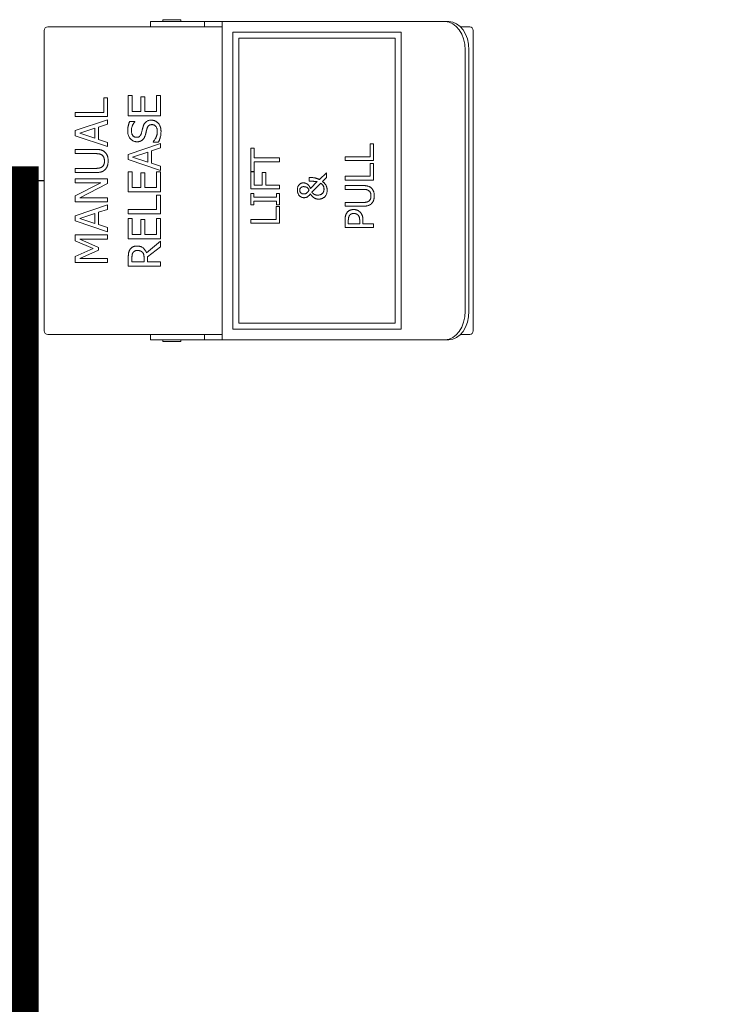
# Model space of a CAD drawing. Header units: millimetres. Extents: x -115221 to 194496, y -122556 to 375476.
# Tile 66 of 169: x 100650 to 100846, y -39974 to -39699. Entities that reach past the tile are written whole.
import ezdxf

# ---------------------------------------------------------------- set-up
doc = ezdxf.new("R2010")
doc.units = ezdxf.units.MM
doc.layers.add('FIRE SUPRESSION PANEL', color=1, linetype='Continuous')
doc.layers.add('SSE PIPING', color=7, linetype='Continuous', lineweight=30, true_color=0x0512c2)
doc.layers.add('SSE SYS', color=7, linetype='Continuous', lineweight=15, true_color=0xeb0000)

# ---------------------------------------------------------------- blocks, each defined once
blk = doc.blocks.new('Manual pull fr')
at = {"layer": 'SSE SYS', "color": 66, "true_color": 0x506b00}
for p, q in [((42, 0), (-42, 0)), ((-43, -1), (-43, -43.76)), ((43, -43.76), (43, -1)), ((-22.88, -8.69), (-22.88, -17.69)), ((-21.24, -8.69), (-22.88, -8.69)), ((-21.76, -17.69), (-21.76, -9.94)), ((-21.76, -9.94), (-19.44, -15.21)), ((-19, -13.7), (-21.24, -8.69)), ((-16.82, -8.69), (-19, -13.7)), ((-18.71, -15.21), (-16.36, -9.94)), ((-15.16, -8.69), (-16.82, -8.69)), ((-16.36, -9.94), (-16.36, -17.69)), ((-15.16, -17.69), (-15.16, -8.69)), ((-11.27, -8.69), (-14.31, -17.69)), ((-11.95, -14.15), (-10.57, -9.92)), ((-9.8, -8.69), (-11.27, -8.69)), ((-10.57, -9.92), (-9.17, -14.15)), ((-6.77, -17.69), (-9.8, -8.69)), ((-4.21, -8.69), (-5.91, -8.69)), ((-5.91, -8.69), (-5.91, -17.69)), ((-4.8, -9.93), (-0.82, -17.69)), ((-4.8, -17.69), (-4.8, -9.93)), ((-0.59, -15.82), (-4.21, -8.69)), ((0.53, -8.69), (-0.59, -8.69)), ((-0.59, -8.69), (-0.59, -15.82)), ((0.53, -17.69), (0.53, -8.69)), ((3.44, -8.69), (2.24, -8.69)), ((2.24, -8.69), (2.24, -14.31)), ((3.44, -14.31), (3.44, -8.69)), ((8.75, -8.69), (7.56, -8.69)), ((7.56, -8.69), (7.56, -14.34)), ((8.75, -14.31), (8.75, -8.69)), ((12.53, -8.69), (9.5, -17.69)), ((11.85, -14.15), (13.24, -9.92)), ((14, -8.69), (12.53, -8.69)), ((13.24, -9.92), (14.63, -14.15)), ((17.04, -17.69), (14, -8.69)), ((19.09, -8.69), (17.89, -8.69)), ((17.89, -8.69), (17.89, -17.69)), ((19.09, -16.63), (19.09, -8.69)), ((-19.44, -15.21), (-18.71, -15.21)), ((-13.1, -17.69), (-12.28, -15.17)), ((-12.28, -15.17), (-8.85, -15.17)), ((-9.17, -14.15), (-11.95, -14.15)), ((-8.85, -15.17), (-8.03, -17.69)), ((10.71, -17.69), (11.52, -15.17)), ((11.52, -15.17), (14.96, -15.17)), ((14.63, -14.15), (11.85, -14.15)), ((14.96, -15.17), (15.78, -17.69)), ((-22.88, -17.69), (-21.76, -17.69)), ((-16.36, -17.69), (-15.16, -17.69)), ((-14.31, -17.69), (-13.1, -17.69)), ((-8.03, -17.69), (-6.77, -17.69)), ((-5.91, -17.69), (-4.8, -17.69)), ((-0.82, -17.69), (0.53, -17.69)), ((9.5, -17.69), (10.71, -17.69)), ((15.78, -17.69), (17.04, -17.69)), ((17.89, -17.69), (23.11, -17.69)), ((23.11, -16.63), (19.09, -16.63)), ((23.11, -17.69), (23.11, -16.63)), ((-21.59, -23.51), (-23.91, -23.51)), ((-23.91, -23.51), (-23.91, -32.51)), ((-22.71, -24.54), (-21.52, -24.54)), ((-22.71, -27.93), (-22.71, -24.54)), ((-10.6, -23.51), (-16.23, -23.51)), ((-16.23, -23.51), (-16.23, -32.51)), ((-15.03, -27.04), (-15.03, -24.57)), ((-15.03, -24.57), (-10.6, -24.57)), ((-10.6, -24.57), (-10.6, -23.51)), ((-9.28, -23.51), (-9.28, -32.51)), ((-8.09, -23.51), (-9.28, -23.51)), ((-8.09, -31.44), (-8.09, -23.51)), ((2.5, -23.51), (-3.13, -23.51)), ((-3.13, -23.51), (-3.13, -32.51)), ((-1.93, -27.04), (-1.93, -24.57)), ((-1.93, -24.57), (2.5, -24.57)), ((2.5, -24.57), (2.5, -23.51)), ((5.88, -23.51), (2.85, -32.51)), ((5.2, -28.97), (6.59, -24.73)), ((7.35, -23.51), (5.88, -23.51)), ((6.59, -24.73), (7.98, -28.97)), ((10.39, -32.51), (7.35, -23.51)), ((16.56, -25.36), (16.56, -23.93)), ((23.76, -23.51), (18.13, -23.51)), ((18.13, -23.51), (18.13, -32.51)), ((19.33, -27.04), (19.33, -24.57)), ((19.33, -24.57), (23.76, -24.57)), ((23.76, -24.57), (23.76, -23.51)), ((-10.89, -27.04), (-15.03, -27.04)), ((-10.89, -28.1), (-10.89, -27.04)), ((2.2, -27.04), (-1.93, -27.04)), ((2.2, -28.1), (2.2, -27.04)), ((16.48, -25.36), (16.56, -25.36)), ((23.46, -27.04), (19.33, -27.04)), ((23.46, -28.1), (23.46, -27.04)), ((-44.5, -33.13), (-44.5, -29.72)), ((-44.5, -29.72), (-43, -29.72)), ((-21.66, -27.93), (-22.71, -27.93)), ((-22.71, -32.51), (-22.71, -28.93)), ((-22.71, -28.93), (-21.34, -28.93)), ((-21.34, -28.93), (-18.49, -32.51)), ((-16.94, -32.51), (-20.14, -28.59)), ((-15.03, -31.44), (-15.03, -28.1)), ((-15.03, -28.1), (-10.89, -28.1)), ((-1.93, -31.44), (-1.93, -28.1)), ((-1.93, -28.1), (2.2, -28.1)), ((4.06, -32.51), (4.87, -29.99)), ((4.87, -29.99), (8.31, -29.99)), ((7.98, -28.97), (5.2, -28.97)), ((8.31, -29.99), (9.13, -32.51)), ((19.33, -28.1), (23.46, -28.1)), ((19.33, -31.44), (19.33, -28.1)), ((43, -29.72), (44.5, -29.72)), ((44.5, -29.72), (44.5, -33.13)), ((-23.91, -32.51), (-22.71, -32.51)), ((-18.49, -32.51), (-16.94, -32.51)), ((-16.23, -32.51), (-10.6, -32.51)), ((-10.6, -31.44), (-15.03, -31.44)), ((-10.6, -32.51), (-10.6, -31.44)), ((-9.28, -32.51), (-4.07, -32.51)), ((-4.07, -31.44), (-8.09, -31.44)), ((-4.07, -32.51), (-4.07, -31.44)), ((-3.13, -32.51), (2.5, -32.51)), ((2.5, -31.44), (-1.93, -31.44)), ((2.5, -32.51), (2.5, -31.44)), ((2.85, -32.51), (4.06, -32.51)), ((9.13, -32.51), (10.39, -32.51)), ((10.88, -30.47), (10.8, -30.47)), ((10.8, -30.47), (10.8, -31.97)), ((18.13, -32.51), (23.76, -32.51)), ((23.76, -31.44), (19.33, -31.44)), ((23.76, -32.51), (23.76, -31.44)), ((-45, -33.22), (-45, -38.22)), ((-45, -33.22), (-44.5, -33.22)), ((-44.5, -33.13), (-44.5, -44.81)), ((44.5, -44.81), (44.5, -33.13)), ((44.5, -33.22), (45, -33.22)), ((45, -33.22), (45, -38.22)), ((-45, -38.22), (-44.5, -38.22)), ((44.5, -38.22), (45, -38.22)), ((-43, -44.81), (-43, -43.76)), ((43, -43.76), (43, -44.81)), ((-44.5, -44.81), (-44.5, -49.81)), ((-44.5, -44.81), (-43, -44.81)), ((-43, -49.81), (-43, -44.81)), ((43, -44.81), (44.5, -44.81)), ((43, -44.81), (43, -49.81)), ((44.5, -49.81), (44.5, -44.81)), ((44.5, -49.81), (-44.5, -49.81)), ((-44.5, -49.81), (-44.5, -102.77)), ((44.5, -102.77), (44.5, -49.81)), ((-41.55, -52.76), (-41.55, -99.82)), ((41.55, -52.76), (-41.55, -52.76)), ((-39.85, -54.46), (39.85, -54.46)), ((-39.85, -98.12), (-39.85, -54.46)), ((39.85, -54.46), (39.85, -98.12)), ((41.55, -99.82), (41.55, -52.76)), ((-10.83, -57.8), (-11.89, -57.8)), ((-11.89, -57.8), (-11.89, -65.8)), ((-10.83, -64.85), (-10.83, -57.8)), ((-3.63, -57.8), (-6.73, -57.8)), ((-6.73, -57.8), (-6.73, -58.61)), ((-3.63, -58.61), (-3.63, -57.8)), ((2.47, -57.8), (-2.32, -57.8)), ((-2.32, -57.8), (-2.32, -65.8)), ((2.47, -58.74), (2.47, -57.8)), ((9.04, -57.8), (2.6, -57.8)), ((2.6, -57.8), (2.6, -58.74)), ((9.04, -58.74), (9.04, -57.8)), ((-6.73, -58.61), (-5.71, -58.61)), ((-5.71, -58.61), (-5.71, -64.98)), ((-4.65, -64.98), (-4.65, -58.61)), ((-4.65, -58.61), (-3.63, -58.61)), ((-1.25, -61), (-1.25, -58.74)), ((-1.25, -58.74), (2.47, -58.74)), ((2.6, -58.74), (5.29, -58.74)), ((5.29, -58.74), (5.29, -65.8)), ((6.35, -65.8), (6.35, -58.74)), ((6.35, -58.74), (9.04, -58.74)), ((2.31, -61), (-1.25, -61)), ((-1.25, -65.8), (-1.25, -61.95)), ((-1.25, -61.95), (2.31, -61.95)), ((2.31, -61.95), (2.31, -61)), ((-11.89, -65.8), (-7.26, -65.8)), ((-7.26, -64.85), (-10.83, -64.85)), ((-7.26, -65.8), (-7.26, -64.85)), ((-6.73, -64.98), (-6.73, -65.8)), ((-5.71, -64.98), (-6.73, -64.98)), ((-6.73, -65.8), (-3.63, -65.8)), ((-3.63, -64.98), (-4.65, -64.98)), ((-3.63, -65.8), (-3.63, -64.98)), ((-2.32, -65.8), (-1.25, -65.8)), ((5.29, -65.8), (6.35, -65.8)), ((0.87, -74.08), (-0.18, -74.08)), ((0.87, -74.6), (0.87, -74.08)), ((-3.18, -74.82), (-0.71, -77.35)), ((-0.28, -76.39), (-2.17, -74.45)), ((2.22, -78.97), (0.31, -76.99)), ((-0.25, -77.82), (0.85, -78.97)), ((0.85, -78.97), (2.22, -78.97)), ((-11.12, -84.14), (-13.13, -84.14)), ((-13.13, -84.14), (-13.13, -92.14)), ((-12.07, -88.25), (-12.07, -85.06)), ((-12.07, -85.06), (-11.19, -85.06)), ((-6.1, -84.14), (-7.16, -84.14)), ((-7.16, -84.14), (-7.16, -89.13)), ((-6.1, -89.13), (-6.1, -84.14)), ((-1.37, -84.14), (-2.44, -84.14)), ((-2.44, -84.14), (-2.44, -89.16)), ((-1.37, -89.13), (-1.37, -84.14)), ((1.21, -84.14), (0.15, -84.14)), ((0.15, -84.14), (0.15, -92.14)), ((1.21, -91.19), (1.21, -84.14)), ((6.68, -84.14), (5.62, -84.14)), ((5.62, -84.14), (5.62, -92.14)), ((6.68, -91.19), (6.68, -84.14)), ((-11.34, -88.25), (-12.07, -88.25)), ((-12.07, -92.14), (-12.07, -89.16)), ((-12.07, -89.16), (-11.17, -89.16)), ((-13.13, -92.14), (-12.07, -92.14)), ((0.15, -92.14), (4.79, -92.14)), ((4.79, -91.19), (1.21, -91.19)), ((4.79, -92.14), (4.79, -91.19)), ((5.62, -92.14), (10.26, -92.14)), ((10.26, -91.19), (6.68, -91.19)), ((10.26, -92.14), (10.26, -91.19)), ((39.85, -98.12), (-39.85, -98.12)), ((-41.55, -99.82), (41.55, -99.82)), ((-44.5, -102.77), (-44.5, -104.19)), ((-44.5, -104.19), (-44.5, -112.09)), ((44.5, -104.19), (44.5, -102.77)), ((44.5, -112.09), (44.5, -104.19)), ((-44.5, -112.09), (-44.5, -113.15)), ((44.5, -113.15), (44.5, -112.09)), ((-43, -116.44), (-43, -119)), ((-36.5, -117.74), (36.5, -117.74)), ((43, -119), (43, -116.44)), ((-42, -120), (42, -120)), ((-36.5, -118.8), (36.5, -118.8))]:
    blk.add_line(p, q, dxfattribs=at)
at = {"layer": 'SSE SYS', "color": 66, "true_color": 0x506b00, "flags": 128}
for points in [[(2.24, -14.31), (2.24, -14.59), (2.26, -14.85), (2.28, -15.08), (2.3, -15.29), (2.33, -15.48), (2.36, -15.65), (2.4, -15.8), (2.43, -15.92), (2.47, -16.04), (2.5, -16.13), (2.53, -16.21), (2.57, -16.28), (2.6, -16.35), (2.64, -16.42), (2.67, -16.49), (2.71, -16.56), (2.75, -16.63), (2.8, -16.69), (2.84, -16.75), (2.89, -16.81), (2.94, -16.88), (2.99, -16.93), (3.05, -16.99), (3.1, -17.05)], [(3.82, -16.12), (3.79, -16.08), (3.77, -16.03), (3.74, -15.98), (3.72, -15.94), (3.69, -15.89), (3.67, -15.84), (3.65, -15.79), (3.63, -15.75), (3.61, -15.7), (3.59, -15.65), (3.58, -15.6), (3.56, -15.54), (3.55, -15.49), (3.53, -15.44), (3.52, -15.39), (3.51, -15.34), (3.5, -15.27), (3.49, -15.19), (3.48, -15.09), (3.46, -14.97), (3.45, -14.84), (3.44, -14.68), (3.44, -14.51), (3.44, -14.31)], [(5.49, -16.86), (5.43, -16.86), (5.36, -16.86), (5.3, -16.85), (5.23, -16.85), (5.17, -16.84), (5.1, -16.84), (5.04, -16.83), (4.97, -16.82), (4.91, -16.81), (4.85, -16.79), (4.78, -16.78), (4.71, -16.76), (4.64, -16.74), (4.56, -16.71), (4.48, -16.67), (4.4, -16.64), (4.32, -16.59), (4.24, -16.54), (4.16, -16.48), (4.08, -16.42), (4.01, -16.35), (3.94, -16.28), (3.88, -16.2), (3.82, -16.12)], [(7.17, -16.12), (7.1, -16.22), (7.03, -16.31), (6.94, -16.39), (6.85, -16.46), (6.76, -16.53), (6.67, -16.58), (6.59, -16.63), (6.52, -16.66), (6.46, -16.69), (6.39, -16.71), (6.33, -16.73), (6.27, -16.75), (6.21, -16.77), (6.14, -16.79), (6.08, -16.8), (6.02, -16.81), (5.95, -16.82), (5.89, -16.83), (5.82, -16.84), (5.76, -16.85), (5.69, -16.85), (5.63, -16.86), (5.56, -16.86), (5.49, -16.86)], [(7.56, -14.34), (7.56, -14.52), (7.55, -14.69), (7.54, -14.84), (7.53, -14.97), (7.52, -15.08), (7.51, -15.18), (7.49, -15.27), (7.48, -15.34), (7.47, -15.39), (7.46, -15.44), (7.45, -15.5), (7.43, -15.55), (7.42, -15.6), (7.4, -15.65), (7.38, -15.7), (7.37, -15.75), (7.35, -15.8), (7.32, -15.84), (7.3, -15.89), (7.28, -15.94), (7.25, -15.99), (7.23, -16.03), (7.2, -16.08), (7.17, -16.12)], [(7.89, -17.05), (7.98, -16.96), (8.06, -16.87), (8.14, -16.78), (8.21, -16.68), (8.28, -16.57), (8.34, -16.47), (8.4, -16.36), (8.45, -16.25), (8.49, -16.13), (8.53, -16.02), (8.57, -15.9), (8.6, -15.78), (8.63, -15.66), (8.65, -15.54), (8.67, -15.42), (8.69, -15.29), (8.71, -15.17), (8.72, -15.05), (8.73, -14.92), (8.74, -14.8), (8.75, -14.68), (8.75, -14.55), (8.75, -14.43), (8.75, -14.31)], [(3.1, -17.05), (3.16, -17.11), (3.23, -17.17), (3.29, -17.22), (3.36, -17.27), (3.43, -17.33), (3.5, -17.37), (3.57, -17.42), (3.65, -17.46), (3.72, -17.51), (3.8, -17.54), (3.88, -17.58), (3.96, -17.61), (4.04, -17.65), (4.12, -17.68), (4.21, -17.7), (4.3, -17.73), (4.41, -17.76), (4.53, -17.79), (4.66, -17.81), (4.8, -17.84), (4.96, -17.85), (5.12, -17.87), (5.3, -17.88), (5.49, -17.88)], [(5.49, -17.88), (5.71, -17.88), (5.9, -17.87), (6.08, -17.85), (6.24, -17.83), (6.39, -17.81), (6.53, -17.78), (6.65, -17.75), (6.76, -17.72), (6.86, -17.69), (6.95, -17.66), (7.02, -17.63), (7.1, -17.59), (7.17, -17.56), (7.24, -17.52), (7.31, -17.48), (7.38, -17.44), (7.45, -17.4), (7.52, -17.36), (7.58, -17.31), (7.65, -17.26), (7.71, -17.21), (7.77, -17.16), (7.83, -17.1), (7.89, -17.05)], [(-19.3, -23.98), (-19.38, -23.93), (-19.47, -23.88), (-19.55, -23.83), (-19.64, -23.79), (-19.73, -23.75), (-19.83, -23.72), (-19.92, -23.68), (-20.01, -23.65), (-20.11, -23.63), (-20.2, -23.61), (-20.3, -23.59), (-20.4, -23.58), (-20.5, -23.56), (-20.6, -23.55), (-20.69, -23.54), (-20.79, -23.53), (-20.89, -23.53), (-20.99, -23.52), (-21.09, -23.52), (-21.19, -23.51), (-21.29, -23.51), (-21.39, -23.51), (-21.49, -23.51), (-21.59, -23.51)], [(-21.52, -24.54), (-21.48, -24.54), (-21.43, -24.54), (-21.38, -24.55), (-21.32, -24.55), (-21.27, -24.55), (-21.21, -24.55), (-21.14, -24.56), (-21.08, -24.56), (-21.02, -24.57), (-20.95, -24.57), (-20.88, -24.58), (-20.82, -24.59), (-20.75, -24.6), (-20.69, -24.61), (-20.62, -24.63), (-20.56, -24.64), (-20.5, -24.66), (-20.44, -24.68), (-20.38, -24.7), (-20.32, -24.73), (-20.26, -24.75), (-20.2, -24.78), (-20.15, -24.82), (-20.09, -24.85)], [(-18.28, -25.95), (-18.28, -25.87), (-18.28, -25.79), (-18.28, -25.71), (-18.29, -25.63), (-18.3, -25.55), (-18.31, -25.47), (-18.32, -25.4), (-18.34, -25.32), (-18.36, -25.24), (-18.38, -25.16), (-18.41, -25.08), (-18.44, -25), (-18.47, -24.91), (-18.52, -24.82), (-18.57, -24.73), (-18.63, -24.64), (-18.7, -24.54), (-18.77, -24.45), (-18.85, -24.36), (-18.93, -24.27), (-19.02, -24.19), (-19.1, -24.12), (-19.2, -24.05), (-19.3, -23.98)], [(13.89, -23.35), (13.63, -23.35), (13.38, -23.38), (13.13, -23.42), (12.88, -23.47), (12.64, -23.55), (12.41, -23.64), (12.19, -23.75), (12, -23.87), (11.83, -23.99), (11.69, -24.11), (11.57, -24.22), (11.47, -24.33), (11.37, -24.44), (11.28, -24.56), (11.2, -24.68), (11.13, -24.8), (11.07, -24.93), (11.01, -25.07), (10.96, -25.21), (10.93, -25.35), (10.9, -25.49), (10.88, -25.63), (10.87, -25.78), (10.86, -25.92)], [(12.11, -25.8), (12.11, -25.71), (12.12, -25.62), (12.13, -25.53), (12.16, -25.44), (12.18, -25.35), (12.22, -25.26), (12.26, -25.18), (12.31, -25.11), (12.36, -25.03), (12.42, -24.96), (12.48, -24.9), (12.55, -24.83), (12.63, -24.77), (12.72, -24.71), (12.81, -24.65), (12.92, -24.59), (13.04, -24.54), (13.17, -24.5), (13.3, -24.46), (13.43, -24.43), (13.56, -24.41), (13.7, -24.39), (13.83, -24.39), (13.97, -24.38)], [(16.56, -23.93), (16.48, -23.89), (16.4, -23.85), (16.31, -23.82), (16.23, -23.78), (16.14, -23.75), (16.06, -23.71), (15.97, -23.68), (15.88, -23.65), (15.8, -23.63), (15.71, -23.6), (15.62, -23.57), (15.53, -23.55), (15.44, -23.53), (15.35, -23.51), (15.26, -23.49), (15.16, -23.46), (15.04, -23.44), (14.91, -23.42), (14.77, -23.4), (14.62, -23.38), (14.45, -23.37), (14.28, -23.36), (14.09, -23.35), (13.89, -23.35)], [(13.97, -24.38), (14.14, -24.39), (14.31, -24.4), (14.48, -24.42), (14.65, -24.45), (14.82, -24.49), (14.97, -24.53), (15.11, -24.57), (15.23, -24.62), (15.34, -24.66), (15.43, -24.7), (15.51, -24.73), (15.59, -24.77), (15.67, -24.81), (15.75, -24.85), (15.82, -24.9), (15.9, -24.94), (15.98, -24.99), (16.05, -25.04), (16.13, -25.09), (16.2, -25.14), (16.27, -25.19), (16.34, -25.24), (16.41, -25.3), (16.48, -25.36)], [(-20.03, -27.46), (-20.15, -27.57), (-20.28, -27.66), (-20.41, -27.73), (-20.54, -27.78), (-20.64, -27.82), (-20.72, -27.83), (-20.77, -27.85), (-20.82, -27.86), (-20.87, -27.87), (-20.93, -27.87), (-20.98, -27.88), (-21.03, -27.89), (-21.08, -27.9), (-21.14, -27.9), (-21.19, -27.91), (-21.24, -27.91), (-21.29, -27.92), (-21.35, -27.92), (-21.4, -27.92), (-21.45, -27.92), (-21.5, -27.93), (-21.56, -27.93), (-21.61, -27.93), (-21.66, -27.93)], [(-20.14, -28.59), (-19.92, -28.5), (-19.71, -28.4), (-19.5, -28.27), (-19.31, -28.14), (-19.13, -27.98), (-18.96, -27.82), (-18.81, -27.65), (-18.7, -27.49), (-18.61, -27.34), (-18.54, -27.21), (-18.49, -27.1), (-18.46, -27.02), (-18.43, -26.93), (-18.4, -26.85), (-18.37, -26.76), (-18.35, -26.67), (-18.33, -26.58), (-18.32, -26.49), (-18.3, -26.4), (-18.29, -26.31), (-18.29, -26.22), (-18.28, -26.13), (-18.28, -26.04), (-18.28, -25.95)], [(-20.09, -24.85), (-20.03, -24.89), (-19.97, -24.94), (-19.92, -24.99), (-19.87, -25.04), (-19.82, -25.09), (-19.78, -25.15), (-19.74, -25.21), (-19.71, -25.26), (-19.68, -25.31), (-19.66, -25.36), (-19.64, -25.41), (-19.62, -25.46), (-19.6, -25.5), (-19.59, -25.55), (-19.57, -25.6), (-19.56, -25.65), (-19.55, -25.7), (-19.54, -25.75), (-19.54, -25.8), (-19.53, -25.85), (-19.53, -25.9), (-19.53, -25.95), (-19.52, -26), (-19.52, -26.05)], [(-19.52, -26.05), (-19.52, -26.12), (-19.53, -26.2), (-19.53, -26.27), (-19.54, -26.35), (-19.55, -26.42), (-19.56, -26.5), (-19.57, -26.57), (-19.58, -26.64), (-19.6, -26.71), (-19.62, -26.77), (-19.64, -26.84), (-19.66, -26.89), (-19.68, -26.95), (-19.7, -27), (-19.73, -27.05), (-19.76, -27.1), (-19.78, -27.15), (-19.81, -27.2), (-19.85, -27.25), (-19.88, -27.29), (-19.92, -27.34), (-19.95, -27.38), (-19.99, -27.42), (-20.03, -27.46)], [(10.86, -25.92), (10.86, -26.08), (10.87, -26.22), (10.89, -26.35), (10.91, -26.46), (10.93, -26.57), (10.95, -26.66), (10.98, -26.74), (11, -26.8), (11.02, -26.86), (11.04, -26.91), (11.06, -26.96), (11.08, -27.01), (11.11, -27.06), (11.13, -27.11), (11.16, -27.16), (11.19, -27.2), (11.21, -27.25), (11.24, -27.29), (11.27, -27.34), (11.31, -27.38), (11.34, -27.42), (11.37, -27.47), (11.41, -27.51), (11.44, -27.55)], [(13.28, -27.2), (13.22, -27.18), (13.15, -27.16), (13.08, -27.14), (13.02, -27.11), (12.95, -27.08), (12.89, -27.06), (12.83, -27.02), (12.77, -26.99), (12.71, -26.96), (12.65, -26.92), (12.59, -26.88), (12.54, -26.83), (12.49, -26.79), (12.44, -26.74), (12.39, -26.68), (12.34, -26.61), (12.29, -26.54), (12.24, -26.45), (12.2, -26.35), (12.16, -26.24), (12.14, -26.13), (12.12, -26.02), (12.11, -25.91), (12.11, -25.8)], [(15.13, -27.67), (15.08, -27.66), (15.03, -27.64), (14.98, -27.63), (14.93, -27.62), (14.88, -27.6), (14.83, -27.59), (14.77, -27.57), (14.72, -27.56), (14.67, -27.55), (14.62, -27.53), (14.56, -27.52), (14.51, -27.51), (14.46, -27.49), (14.41, -27.48), (14.36, -27.47), (14.31, -27.45), (14.26, -27.44), (14.21, -27.43), (14.13, -27.41), (14, -27.38), (13.85, -27.34), (13.67, -27.3), (13.47, -27.25), (13.28, -27.2)], [(11.44, -27.55), (11.48, -27.59), (11.52, -27.62), (11.55, -27.66), (11.59, -27.69), (11.63, -27.73), (11.67, -27.76), (11.71, -27.79), (11.75, -27.82), (11.79, -27.85), (11.83, -27.88), (11.88, -27.91), (11.92, -27.93), (11.96, -27.96), (12.01, -27.99), (12.05, -28.01), (12.1, -28.04), (12.15, -28.06), (12.22, -28.09), (12.3, -28.13), (12.4, -28.17), (12.51, -28.21), (12.63, -28.26), (12.78, -28.3), (12.93, -28.34)], [(12.93, -28.34), (13, -28.36), (13.07, -28.38), (13.14, -28.4), (13.21, -28.41), (13.28, -28.43), (13.35, -28.45), (13.42, -28.47), (13.49, -28.48), (13.56, -28.5), (13.63, -28.52), (13.7, -28.53), (13.77, -28.55), (13.83, -28.56), (13.9, -28.58), (13.97, -28.6), (14.03, -28.61), (14.1, -28.63), (14.16, -28.65), (14.23, -28.66), (14.3, -28.68), (14.36, -28.7), (14.43, -28.72), (14.49, -28.73), (14.56, -28.75)], [(15.67, -30.13), (15.67, -30.22), (15.66, -30.32), (15.64, -30.41), (15.62, -30.5), (15.6, -30.59), (15.57, -30.68), (15.53, -30.77), (15.48, -30.85), (15.43, -30.93), (15.38, -31), (15.32, -31.07), (15.25, -31.14), (15.18, -31.2), (15.1, -31.27), (15, -31.33), (14.89, -31.39), (14.76, -31.45), (14.62, -31.5), (14.46, -31.55), (14.31, -31.58), (14.14, -31.61), (13.98, -31.62), (13.82, -31.63), (13.66, -31.63)], [(14.56, -28.75), (14.62, -28.77), (14.68, -28.79), (14.74, -28.81), (14.8, -28.84), (14.86, -28.86), (14.92, -28.89), (14.98, -28.92), (15.04, -28.95), (15.09, -28.98), (15.15, -29.02), (15.2, -29.06), (15.25, -29.1), (15.3, -29.14), (15.34, -29.19), (15.39, -29.24), (15.44, -29.31), (15.49, -29.38), (15.54, -29.47), (15.58, -29.58), (15.61, -29.68), (15.64, -29.79), (15.65, -29.9), (15.66, -30.02), (15.67, -30.13)], [(16.91, -29.94), (16.91, -29.77), (16.9, -29.6), (16.87, -29.43), (16.83, -29.26), (16.79, -29.1), (16.72, -28.94), (16.65, -28.79), (16.57, -28.65), (16.48, -28.52), (16.38, -28.41), (16.29, -28.31), (16.2, -28.23), (16.12, -28.16), (16.04, -28.1), (15.96, -28.05), (15.87, -27.99), (15.78, -27.94), (15.69, -27.9), (15.6, -27.85), (15.51, -27.81), (15.41, -27.77), (15.32, -27.74), (15.22, -27.7), (15.13, -27.67)], [(16.1, -31.85), (16.16, -31.79), (16.22, -31.73), (16.28, -31.66), (16.34, -31.59), (16.39, -31.52), (16.45, -31.45), (16.5, -31.37), (16.54, -31.3), (16.59, -31.22), (16.63, -31.14), (16.67, -31.06), (16.7, -30.98), (16.73, -30.9), (16.77, -30.81), (16.79, -30.73), (16.82, -30.64), (16.84, -30.56), (16.86, -30.47), (16.88, -30.38), (16.89, -30.3), (16.9, -30.21), (16.91, -30.12), (16.91, -30.03), (16.91, -29.94)], [(10.8, -31.97), (10.87, -32), (10.95, -32.04), (11.02, -32.07), (11.1, -32.11), (11.17, -32.14), (11.25, -32.17), (11.33, -32.2), (11.41, -32.23), (11.48, -32.26), (11.56, -32.29), (11.64, -32.32), (11.72, -32.35), (11.8, -32.37), (11.88, -32.4), (11.95, -32.42), (12.03, -32.45), (12.12, -32.47), (12.23, -32.5), (12.37, -32.54), (12.56, -32.58), (12.79, -32.61), (13.06, -32.64), (13.38, -32.66), (13.75, -32.67)], [(13.66, -31.63), (13.56, -31.63), (13.45, -31.63), (13.35, -31.62), (13.25, -31.61), (13.15, -31.59), (13.04, -31.57), (12.94, -31.55), (12.84, -31.53), (12.74, -31.5), (12.64, -31.48), (12.54, -31.44), (12.44, -31.41), (12.35, -31.38), (12.25, -31.34), (12.15, -31.3), (12.04, -31.25), (11.92, -31.19), (11.79, -31.12), (11.65, -31.04), (11.5, -30.95), (11.36, -30.85), (11.2, -30.74), (11.04, -30.61), (10.88, -30.47)], [(13.75, -32.67), (13.84, -32.67), (13.93, -32.67), (14.01, -32.66), (14.1, -32.66), (14.19, -32.65), (14.27, -32.64), (14.36, -32.64), (14.44, -32.62), (14.53, -32.61), (14.61, -32.6), (14.69, -32.58), (14.77, -32.56), (14.85, -32.54), (14.93, -32.52), (15.01, -32.5), (15.08, -32.47), (15.16, -32.44), (15.25, -32.4), (15.36, -32.35), (15.49, -32.29), (15.63, -32.21), (15.78, -32.11), (15.94, -31.99), (16.1, -31.85)], [(-4.22, -71.38), (-4.29, -71.46), (-4.36, -71.54), (-4.42, -71.61), (-4.47, -71.69), (-4.52, -71.76), (-4.56, -71.83), (-4.59, -71.89), (-4.62, -71.94), (-4.64, -71.99), (-4.66, -72.04), (-4.67, -72.08), (-4.69, -72.12), (-4.7, -72.17), (-4.71, -72.21), (-4.72, -72.25), (-4.73, -72.3), (-4.74, -72.34), (-4.75, -72.38), (-4.76, -72.43), (-4.76, -72.47), (-4.77, -72.52), (-4.77, -72.56), (-4.77, -72.61), (-4.77, -72.65)], [(-2.65, -70.8), (-2.69, -70.8), (-2.74, -70.8), (-2.78, -70.8), (-2.83, -70.81), (-2.87, -70.81), (-2.91, -70.81), (-2.96, -70.82), (-3, -70.82), (-3.05, -70.83), (-3.09, -70.84), (-3.13, -70.84), (-3.18, -70.85), (-3.22, -70.86), (-3.28, -70.88), (-3.35, -70.89), (-3.43, -70.92), (-3.52, -70.95), (-3.62, -70.99), (-3.73, -71.04), (-3.84, -71.1), (-3.94, -71.16), (-4.04, -71.22), (-4.13, -71.3), (-4.22, -71.38)], [(-3.72, -72.6), (-3.72, -72.51), (-3.71, -72.43), (-3.7, -72.34), (-3.68, -72.25), (-3.65, -72.17), (-3.62, -72.08), (-3.58, -72), (-3.54, -71.93), (-3.5, -71.87), (-3.45, -71.81), (-3.41, -71.76), (-3.36, -71.71), (-3.32, -71.67), (-3.27, -71.64), (-3.22, -71.61), (-3.16, -71.58), (-3.11, -71.55), (-3.05, -71.53), (-2.99, -71.51), (-2.93, -71.5), (-2.87, -71.49), (-2.81, -71.48), (-2.75, -71.48), (-2.69, -71.47)], [(-2.69, -71.47), (-2.57, -71.48), (-2.45, -71.5), (-2.33, -71.54), (-2.22, -71.59), (-2.12, -71.65), (-2.04, -71.71), (-1.98, -71.76), (-1.94, -71.8), (-1.91, -71.84), (-1.88, -71.88), (-1.85, -71.92), (-1.82, -71.97), (-1.8, -72.01), (-1.77, -72.06), (-1.75, -72.1), (-1.74, -72.15), (-1.72, -72.2), (-1.71, -72.25), (-1.7, -72.3), (-1.69, -72.36), (-1.69, -72.41), (-1.68, -72.46), (-1.68, -72.51), (-1.68, -72.56)], [(-0.63, -72.46), (-0.63, -72.36), (-0.64, -72.27), (-0.65, -72.17), (-0.67, -72.08), (-0.7, -71.98), (-0.73, -71.89), (-0.77, -71.8), (-0.81, -71.72), (-0.86, -71.63), (-0.92, -71.56), (-0.98, -71.48), (-1.04, -71.41), (-1.11, -71.34), (-1.2, -71.27), (-1.29, -71.19), (-1.4, -71.12), (-1.53, -71.05), (-1.67, -70.98), (-1.83, -70.92), (-1.99, -70.87), (-2.15, -70.84), (-2.32, -70.82), (-2.48, -70.8), (-2.65, -70.8)], [(-4.77, -72.65), (-4.77, -72.72), (-4.77, -72.79), (-4.76, -72.85), (-4.76, -72.92), (-4.75, -72.98), (-4.74, -73.05), (-4.73, -73.11), (-4.71, -73.17), (-4.7, -73.24), (-4.68, -73.3), (-4.66, -73.36), (-4.63, -73.42), (-4.61, -73.48), (-4.58, -73.54), (-4.55, -73.6), (-4.51, -73.65), (-4.47, -73.71), (-4.42, -73.78), (-4.35, -73.87), (-4.27, -73.96), (-4.16, -74.07), (-4.03, -74.18), (-3.88, -74.31), (-3.69, -74.44)], [(-3.51, -73.33), (-3.56, -73.25), (-3.59, -73.19), (-3.62, -73.13), (-3.65, -73.08), (-3.66, -73.04), (-3.67, -73), (-3.68, -72.98), (-3.69, -72.96), (-3.69, -72.93), (-3.69, -72.91), (-3.7, -72.89), (-3.7, -72.87), (-3.7, -72.85), (-3.71, -72.82), (-3.71, -72.8), (-3.71, -72.78), (-3.71, -72.76), (-3.72, -72.74), (-3.72, -72.71), (-3.72, -72.69), (-3.72, -72.67), (-3.72, -72.65), (-3.72, -72.62), (-3.72, -72.6)], [(-2.68, -74.07), (-2.78, -74), (-2.87, -73.94), (-2.94, -73.89), (-3.01, -73.84), (-3.07, -73.8), (-3.11, -73.76), (-3.15, -73.72), (-3.18, -73.7), (-3.21, -73.68), (-3.23, -73.65), (-3.25, -73.63), (-3.27, -73.61), (-3.29, -73.59), (-3.31, -73.57), (-3.34, -73.54), (-3.36, -73.52), (-3.38, -73.5), (-3.4, -73.47), (-3.42, -73.45), (-3.44, -73.43), (-3.46, -73.4), (-3.48, -73.38), (-3.5, -73.35), (-3.51, -73.33)], [(-1.87, -73.42), (-1.94, -73.52), (-2, -73.61), (-2.07, -73.68), (-2.12, -73.74), (-2.17, -73.78), (-2.19, -73.8), (-2.22, -73.82), (-2.24, -73.84), (-2.26, -73.86), (-2.29, -73.88), (-2.32, -73.89), (-2.34, -73.91), (-2.37, -73.93), (-2.39, -73.94), (-2.42, -73.96), (-2.45, -73.97), (-2.48, -73.98), (-2.5, -74), (-2.53, -74.01), (-2.56, -74.02), (-2.59, -74.03), (-2.62, -74.05), (-2.65, -74.06), (-2.68, -74.07)], [(-2.17, -74.45), (-2.13, -74.43), (-2.08, -74.42), (-2.04, -74.4), (-1.99, -74.38), (-1.95, -74.36), (-1.91, -74.34), (-1.86, -74.32), (-1.82, -74.3), (-1.77, -74.28), (-1.73, -74.26), (-1.69, -74.23), (-1.65, -74.21), (-1.61, -74.18), (-1.57, -74.16), (-1.53, -74.13), (-1.49, -74.11), (-1.45, -74.08), (-1.41, -74.05), (-1.37, -74.01), (-1.3, -73.96), (-1.22, -73.88), (-1.13, -73.79), (-1.03, -73.68), (-0.94, -73.55)], [(-1.68, -72.56), (-1.68, -72.63), (-1.68, -72.69), (-1.69, -72.75), (-1.69, -72.8), (-1.7, -72.85), (-1.7, -72.89), (-1.71, -72.93), (-1.72, -72.97), (-1.72, -73), (-1.73, -73.03), (-1.74, -73.06), (-1.74, -73.09), (-1.75, -73.12), (-1.76, -73.15), (-1.77, -73.17), (-1.78, -73.2), (-1.79, -73.23), (-1.8, -73.26), (-1.81, -73.28), (-1.82, -73.31), (-1.83, -73.34), (-1.85, -73.37), (-1.86, -73.39), (-1.87, -73.42)], [(-0.94, -73.55), (-0.92, -73.52), (-0.9, -73.49), (-0.88, -73.46), (-0.87, -73.43), (-0.85, -73.4), (-0.83, -73.37), (-0.82, -73.34), (-0.8, -73.31), (-0.79, -73.28), (-0.78, -73.25), (-0.76, -73.22), (-0.75, -73.19), (-0.74, -73.16), (-0.73, -73.12), (-0.72, -73.09), (-0.71, -73.06), (-0.7, -73.03), (-0.69, -72.99), (-0.68, -72.94), (-0.67, -72.87), (-0.65, -72.79), (-0.64, -72.69), (-0.63, -72.58), (-0.63, -72.46)], [(-0.18, -74.08), (-0.18, -74.15), (-0.18, -74.23), (-0.18, -74.3), (-0.18, -74.38), (-0.18, -74.45), (-0.18, -74.53), (-0.18, -74.61), (-0.18, -74.69), (-0.18, -74.77), (-0.18, -74.85), (-0.19, -74.93), (-0.19, -75.01), (-0.19, -75.08), (-0.19, -75.16), (-0.19, -75.24), (-0.19, -75.31), (-0.2, -75.39), (-0.2, -75.46), (-0.2, -75.56), (-0.21, -75.68), (-0.22, -75.83), (-0.23, -76.01), (-0.26, -76.19), (-0.28, -76.39)], [(-4.7, -75.3), (-4.73, -75.34), (-4.75, -75.37), (-4.78, -75.41), (-4.8, -75.45), (-4.83, -75.49), (-4.85, -75.53), (-4.87, -75.57), (-4.89, -75.61), (-4.92, -75.65), (-4.94, -75.69), (-4.96, -75.74), (-4.97, -75.78), (-4.99, -75.82), (-5.01, -75.86), (-5.03, -75.91), (-5.04, -75.95), (-5.06, -76), (-5.08, -76.06), (-5.1, -76.14), (-5.12, -76.24), (-5.14, -76.35), (-5.16, -76.47), (-5.17, -76.61), (-5.17, -76.77)], [(-5.17, -76.77), (-5.17, -76.91), (-5.16, -77.04), (-5.15, -77.17), (-5.12, -77.3), (-5.09, -77.43), (-5.06, -77.56), (-5.01, -77.69), (-4.96, -77.81), (-4.9, -77.93), (-4.83, -78.04), (-4.76, -78.15), (-4.68, -78.26), (-4.59, -78.36), (-4.5, -78.45), (-4.39, -78.55), (-4.26, -78.66), (-4.11, -78.76), (-3.94, -78.85), (-3.74, -78.94), (-3.54, -79.02), (-3.33, -79.07), (-3.11, -79.11), (-2.9, -79.13), (-2.68, -79.14)], [(-3.69, -74.44), (-3.73, -74.46), (-3.76, -74.48), (-3.79, -74.5), (-3.82, -74.52), (-3.86, -74.54), (-3.89, -74.57), (-3.92, -74.59), (-3.95, -74.61), (-3.98, -74.63), (-4.02, -74.66), (-4.05, -74.68), (-4.08, -74.7), (-4.11, -74.72), (-4.14, -74.75), (-4.17, -74.77), (-4.2, -74.79), (-4.23, -74.82), (-4.28, -74.85), (-4.33, -74.9), (-4.39, -74.96), (-4.46, -75.02), (-4.54, -75.1), (-4.62, -75.2), (-4.7, -75.3)], [(-4.06, -76.51), (-4.06, -76.42), (-4.06, -76.34), (-4.05, -76.26), (-4.04, -76.18), (-4.03, -76.11), (-4.02, -76.05), (-4, -75.99), (-3.99, -75.94), (-3.97, -75.9), (-3.96, -75.86), (-3.95, -75.82), (-3.94, -75.79), (-3.93, -75.75), (-3.91, -75.71), (-3.9, -75.68), (-3.88, -75.64), (-3.87, -75.61), (-3.85, -75.57), (-3.83, -75.54), (-3.82, -75.51), (-3.8, -75.47), (-3.78, -75.44), (-3.76, -75.41), (-3.74, -75.38)], [(-2.38, -78.26), (-2.48, -78.26), (-2.57, -78.25), (-2.66, -78.24), (-2.75, -78.23), (-2.84, -78.21), (-2.93, -78.19), (-3.02, -78.16), (-3.1, -78.13), (-3.18, -78.09), (-3.26, -78.05), (-3.34, -78), (-3.41, -77.95), (-3.49, -77.89), (-3.55, -77.83), (-3.62, -77.76), (-3.69, -77.67), (-3.77, -77.57), (-3.84, -77.45), (-3.91, -77.31), (-3.97, -77.16), (-4.01, -77), (-4.04, -76.84), (-4.06, -76.68), (-4.06, -76.51)], [(-3.74, -75.38), (-3.68, -75.29), (-3.63, -75.22), (-3.58, -75.16), (-3.54, -75.12), (-3.5, -75.08), (-3.47, -75.05), (-3.45, -75.03), (-3.44, -75.02), (-3.42, -75), (-3.41, -74.99), (-3.39, -74.98), (-3.38, -74.96), (-3.36, -74.95), (-3.35, -74.94), (-3.33, -74.93), (-3.31, -74.91), (-3.3, -74.9), (-3.28, -74.89), (-3.27, -74.88), (-3.25, -74.86), (-3.23, -74.85), (-3.22, -74.84), (-3.2, -74.83), (-3.18, -74.82)], [(0.31, -76.99), (0.34, -76.92), (0.38, -76.84), (0.41, -76.77), (0.45, -76.7), (0.48, -76.62), (0.51, -76.54), (0.54, -76.47), (0.57, -76.39), (0.59, -76.31), (0.62, -76.24), (0.64, -76.16), (0.66, -76.08), (0.69, -76), (0.7, -75.92), (0.72, -75.84), (0.74, -75.76), (0.76, -75.67), (0.78, -75.56), (0.8, -75.42), (0.82, -75.28), (0.84, -75.12), (0.86, -74.95), (0.87, -74.78), (0.87, -74.6)], [(-2.68, -79.14), (-2.56, -79.13), (-2.44, -79.13), (-2.32, -79.12), (-2.2, -79.1), (-2.09, -79.08), (-1.97, -79.06), (-1.86, -79.03), (-1.74, -78.99), (-1.63, -78.95), (-1.52, -78.91), (-1.42, -78.85), (-1.31, -78.8), (-1.21, -78.74), (-1.11, -78.67), (-1.01, -78.6), (-0.91, -78.52), (-0.82, -78.44), (-0.73, -78.36), (-0.64, -78.28), (-0.56, -78.19), (-0.48, -78.1), (-0.4, -78.01), (-0.32, -77.91), (-0.25, -77.82)], [(-0.71, -77.35), (-0.76, -77.41), (-0.8, -77.47), (-0.85, -77.53), (-0.9, -77.59), (-0.95, -77.64), (-1, -77.7), (-1.05, -77.75), (-1.11, -77.8), (-1.17, -77.85), (-1.23, -77.9), (-1.29, -77.94), (-1.36, -77.99), (-1.43, -78.03), (-1.51, -78.07), (-1.59, -78.11), (-1.67, -78.14), (-1.76, -78.17), (-1.85, -78.19), (-1.93, -78.22), (-2.02, -78.23), (-2.11, -78.25), (-2.2, -78.25), (-2.29, -78.26), (-2.38, -78.26)], [(-11.19, -85.06), (-11.14, -85.06), (-11.09, -85.06), (-11.03, -85.06), (-10.98, -85.06), (-10.92, -85.07), (-10.85, -85.07), (-10.79, -85.07), (-10.73, -85.08), (-10.66, -85.08), (-10.6, -85.09), (-10.53, -85.1), (-10.47, -85.11), (-10.4, -85.12), (-10.34, -85.13), (-10.28, -85.15), (-10.22, -85.16), (-10.16, -85.18), (-10.1, -85.2), (-10.04, -85.22), (-9.98, -85.25), (-9.92, -85.27), (-9.87, -85.3), (-9.82, -85.33), (-9.76, -85.37)], [(-9.03, -84.64), (-9.09, -84.6), (-9.15, -84.56), (-9.22, -84.52), (-9.28, -84.49), (-9.35, -84.45), (-9.41, -84.42), (-9.48, -84.39), (-9.55, -84.37), (-9.62, -84.34), (-9.69, -84.32), (-9.76, -84.3), (-9.83, -84.28), (-9.9, -84.26), (-9.98, -84.24), (-10.06, -84.23), (-10.14, -84.21), (-10.24, -84.2), (-10.34, -84.18), (-10.45, -84.17), (-10.57, -84.16), (-10.69, -84.15), (-10.83, -84.15), (-10.97, -84.14), (-11.12, -84.14)], [(-8.08, -86.55), (-8.08, -86.48), (-8.08, -86.41), (-8.08, -86.33), (-8.09, -86.26), (-8.1, -86.19), (-8.11, -86.12), (-8.12, -86.04), (-8.13, -85.97), (-8.15, -85.9), (-8.17, -85.83), (-8.19, -85.76), (-8.21, -85.68), (-8.25, -85.59), (-8.28, -85.5), (-8.33, -85.41), (-8.39, -85.32), (-8.45, -85.22), (-8.52, -85.12), (-8.59, -85.03), (-8.67, -84.94), (-8.75, -84.86), (-8.84, -84.78), (-8.93, -84.71), (-9.03, -84.64)], [(-9.64, -87.77), (-9.73, -87.86), (-9.83, -87.93), (-9.94, -88), (-10.04, -88.06), (-10.14, -88.1), (-10.23, -88.13), (-10.29, -88.15), (-10.35, -88.16), (-10.4, -88.17), (-10.46, -88.18), (-10.52, -88.19), (-10.58, -88.2), (-10.64, -88.21), (-10.7, -88.22), (-10.76, -88.23), (-10.83, -88.23), (-10.89, -88.24), (-10.96, -88.24), (-11.02, -88.24), (-11.08, -88.25), (-11.15, -88.25), (-11.21, -88.25), (-11.28, -88.25), (-11.34, -88.25)], [(-9.76, -85.37), (-9.71, -85.4), (-9.67, -85.43), (-9.62, -85.47), (-9.58, -85.51), (-9.54, -85.55), (-9.5, -85.6), (-9.46, -85.64), (-9.43, -85.69), (-9.4, -85.74), (-9.37, -85.79), (-9.34, -85.84), (-9.32, -85.89), (-9.29, -85.95), (-9.27, -86), (-9.25, -86.06), (-9.24, -86.12), (-9.23, -86.17), (-9.21, -86.23), (-9.21, -86.29), (-9.2, -86.35), (-9.19, -86.41), (-9.19, -86.47), (-9.19, -86.53), (-9.19, -86.58)], [(-9.19, -86.58), (-9.19, -86.67), (-9.19, -86.76), (-9.2, -86.83), (-9.21, -86.91), (-9.22, -86.97), (-9.23, -87.04), (-9.24, -87.09), (-9.26, -87.15), (-9.27, -87.2), (-9.29, -87.25), (-9.31, -87.29), (-9.33, -87.33), (-9.35, -87.37), (-9.37, -87.41), (-9.39, -87.45), (-9.41, -87.49), (-9.44, -87.53), (-9.46, -87.56), (-9.49, -87.6), (-9.52, -87.64), (-9.55, -87.67), (-9.58, -87.7), (-9.61, -87.74), (-9.64, -87.77)], [(-8.78, -88.33), (-8.73, -88.28), (-8.68, -88.22), (-8.63, -88.17), (-8.59, -88.12), (-8.54, -88.06), (-8.5, -88), (-8.46, -87.94), (-8.43, -87.88), (-8.39, -87.82), (-8.36, -87.75), (-8.33, -87.69), (-8.3, -87.62), (-8.27, -87.56), (-8.24, -87.49), (-8.22, -87.42), (-8.19, -87.34), (-8.17, -87.26), (-8.15, -87.17), (-8.13, -87.08), (-8.11, -86.99), (-8.1, -86.88), (-8.09, -86.78), (-8.08, -86.67), (-8.08, -86.55)], [(-11.17, -89.16), (-10.94, -89.15), (-10.73, -89.14), (-10.54, -89.13), (-10.37, -89.1), (-10.21, -89.08), (-10.08, -89.05), (-9.96, -89.01), (-9.85, -88.98), (-9.76, -88.95), (-9.68, -88.92), (-9.61, -88.89), (-9.54, -88.86), (-9.47, -88.82), (-9.4, -88.79), (-9.33, -88.75), (-9.26, -88.71), (-9.2, -88.67), (-9.13, -88.63), (-9.07, -88.58), (-9.01, -88.53), (-8.95, -88.49), (-8.89, -88.43), (-8.83, -88.38), (-8.78, -88.33)], [(-7.16, -89.13), (-7.16, -89.38), (-7.15, -89.61), (-7.13, -89.82), (-7.11, -90.01), (-7.08, -90.18), (-7.05, -90.32), (-7.02, -90.46), (-6.99, -90.57), (-6.96, -90.67), (-6.93, -90.75), (-6.9, -90.83), (-6.87, -90.89), (-6.84, -90.95), (-6.81, -91.01), (-6.78, -91.08), (-6.74, -91.14), (-6.71, -91.19), (-6.67, -91.25), (-6.63, -91.31), (-6.58, -91.36), (-6.54, -91.42), (-6.49, -91.47), (-6.45, -91.52), (-6.4, -91.57)], [(-5.76, -90.75), (-5.78, -90.71), (-5.81, -90.67), (-5.83, -90.62), (-5.85, -90.58), (-5.87, -90.54), (-5.89, -90.5), (-5.91, -90.46), (-5.93, -90.41), (-5.95, -90.37), (-5.96, -90.32), (-5.98, -90.28), (-5.99, -90.23), (-6, -90.19), (-6.01, -90.14), (-6.02, -90.09), (-6.03, -90.05), (-6.04, -89.99), (-6.05, -89.92), (-6.06, -89.83), (-6.08, -89.73), (-6.08, -89.61), (-6.09, -89.47), (-6.1, -89.31), (-6.1, -89.13)], [(-4.27, -91.4), (-4.33, -91.4), (-4.39, -91.4), (-4.44, -91.4), (-4.5, -91.39), (-4.56, -91.39), (-4.62, -91.38), (-4.68, -91.37), (-4.73, -91.37), (-4.79, -91.35), (-4.85, -91.34), (-4.9, -91.33), (-4.96, -91.31), (-5.03, -91.29), (-5.1, -91.27), (-5.17, -91.24), (-5.24, -91.2), (-5.31, -91.16), (-5.39, -91.12), (-5.46, -91.07), (-5.53, -91.01), (-5.59, -90.95), (-5.65, -90.89), (-5.7, -90.82), (-5.76, -90.75)], [(-2.78, -90.75), (-2.84, -90.83), (-2.91, -90.91), (-2.98, -90.98), (-3.06, -91.05), (-3.14, -91.11), (-3.22, -91.16), (-3.29, -91.19), (-3.36, -91.23), (-3.42, -91.25), (-3.47, -91.27), (-3.52, -91.29), (-3.58, -91.31), (-3.64, -91.32), (-3.69, -91.34), (-3.75, -91.35), (-3.81, -91.36), (-3.86, -91.37), (-3.92, -91.38), (-3.98, -91.39), (-4.04, -91.39), (-4.1, -91.4), (-4.15, -91.4), (-4.21, -91.4), (-4.27, -91.4)], [(-2.44, -89.16), (-2.44, -89.32), (-2.44, -89.47), (-2.45, -89.61), (-2.46, -89.72), (-2.47, -89.82), (-2.48, -89.91), (-2.49, -89.99), (-2.5, -90.05), (-2.51, -90.1), (-2.52, -90.14), (-2.53, -90.19), (-2.55, -90.24), (-2.56, -90.28), (-2.57, -90.33), (-2.59, -90.37), (-2.61, -90.41), (-2.62, -90.46), (-2.64, -90.5), (-2.66, -90.54), (-2.68, -90.58), (-2.71, -90.63), (-2.73, -90.67), (-2.75, -90.71), (-2.78, -90.75)], [(-2.14, -91.57), (-2.06, -91.49), (-1.99, -91.41), (-1.92, -91.33), (-1.86, -91.24), (-1.8, -91.15), (-1.74, -91.05), (-1.69, -90.96), (-1.65, -90.86), (-1.6, -90.76), (-1.57, -90.65), (-1.54, -90.55), (-1.51, -90.44), (-1.48, -90.34), (-1.46, -90.23), (-1.44, -90.12), (-1.43, -90.01), (-1.41, -89.9), (-1.4, -89.79), (-1.39, -89.68), (-1.39, -89.57), (-1.38, -89.46), (-1.38, -89.35), (-1.37, -89.24), (-1.37, -89.13)], [(-6.4, -91.57), (-6.34, -91.62), (-6.29, -91.67), (-6.23, -91.72), (-6.17, -91.77), (-6.11, -91.82), (-6.04, -91.86), (-5.98, -91.9), (-5.91, -91.94), (-5.84, -91.98), (-5.78, -92.01), (-5.71, -92.04), (-5.64, -92.07), (-5.57, -92.1), (-5.49, -92.13), (-5.42, -92.15), (-5.33, -92.18), (-5.23, -92.2), (-5.13, -92.23), (-5.01, -92.25), (-4.88, -92.27), (-4.75, -92.29), (-4.6, -92.3), (-4.44, -92.31), (-4.27, -92.31)], [(-4.27, -92.31), (-4.08, -92.31), (-3.91, -92.3), (-3.75, -92.28), (-3.6, -92.27), (-3.47, -92.24), (-3.35, -92.22), (-3.24, -92.19), (-3.14, -92.17), (-3.06, -92.14), (-2.98, -92.11), (-2.91, -92.08), (-2.84, -92.05), (-2.78, -92.02), (-2.72, -91.99), (-2.65, -91.96), (-2.59, -91.92), (-2.53, -91.88), (-2.47, -91.84), (-2.41, -91.8), (-2.36, -91.76), (-2.3, -91.71), (-2.24, -91.67), (-2.19, -91.62), (-2.14, -91.57)]]:
    blk.add_lwpolyline(points, dxfattribs=at)
at = {"layer": 'SSE SYS', "color": 66, "true_color": 0x506b00}
for centre, start, end in [((42, -1), 0, 90), ((-42, -1), 90, 180), ((-42, -119), 180, 270), ((42, -119), 270, 0)]:
    blk.add_arc(centre, 1, start, end, dxfattribs=at)
for centre, major_axis, start_param, end_param in [((-36.5, -112.09), (-8, 0), 0, 1.570796), ((36.5, -112.09), (8, 0), 4.712389, 6.283185), ((-36.5, -113.15), (-8, 0), 0, 1.570796), ((36.5, -113.15), (8, 0), 4.712389, 6.283185)]:
    blk.add_ellipse(centre, major_axis=major_axis, ratio=0.707107, start_param=start_param, end_param=end_param, dxfattribs=at)
blk = doc.blocks.new('PAN')
at = {"layer": 'SSE PIPING', "color": 132, "true_color": 0x00c7c7}
blk.add_lwpolyline([(71.05, -52.4), (71.05, -90.43)], dxfattribs=at)
at = {"layer": 'SSE PIPING', "lineweight": 0, "zscale": 21.6}
blk.add_blockref('Manual pull fr', (71.05, -90.43), dxfattribs=at)

msp = doc.modelspace()

# ---------------------------------------------------------------- linework, layer by layer
at = {"layer": 'SSE PIPING', "color": 4, "const_width": 12}
msp.add_lwpolyline([(100648.88, -39739.55), (100648.88, -40274.52), (100532.63, -40274.52), (100532.63, -40748.17), (101437.68, -40748.17), (101437.68, -40832.02), (101496.28, -40832.02)], dxfattribs=at)

# ---------------------------------------------------------------- block references
at = {"layer": 'FIRE SUPRESSION PANEL', "rotation": 90}
msp.add_blockref('PAN', (100565.96, -39814.59), dxfattribs=at)

doc.saveas('drawing.dxf')
